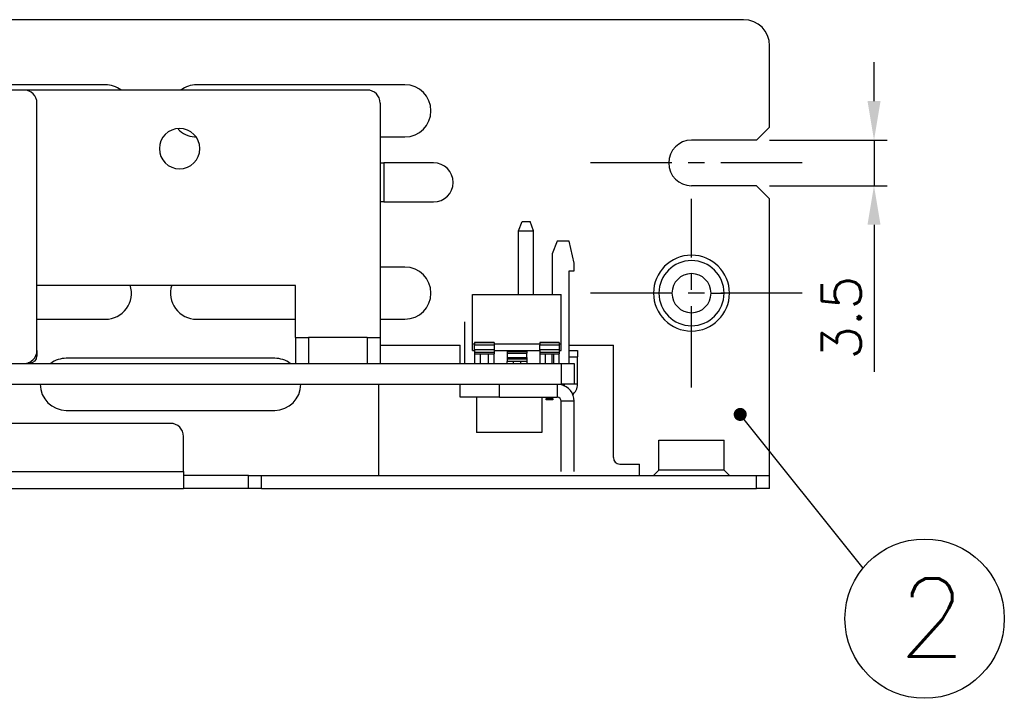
# Model space of a CAD drawing. Extents: x 210 to 804, y -840 to 420.
# Tile 6 of 50: x 599 to 674, y -722 to -670. Entities that reach past the tile are written whole.
import ezdxf

# ---------------------------------------------------------------- set-up
doc = ezdxf.new("R2010")
doc.units = 0
doc.header["$LTSCALE"] = 0.5
doc.linetypes.add('CENTER', pattern=[2, 1.25, -0.25, 0.25, -0.25])
doc.layers.get('0').update_dxf_attribs({"linetype": 'CONTINUOUS'})
doc.layers.get('Defpoints').update_dxf_attribs({"linetype": 'CONTINUOUS'})
for name, color, linetype in [('02___PRT_ALL_AXES', 7, 'CONTINUOUS'), ('c', 4, 'CENTER'), ('DIM', 7, 'CONTINUOUS')]:
    doc.layers.add(name, color=color, linetype=linetype)
doc.styles.add('SIMPLEX', font='SIMPLEX.shx')
doc.dimstyles.new('STANDARD$0', dxfattribs={"dimtxt": 3, "dimasz": 3, "dimexe": 1, "dimexo": 1, "dimgap": 1, "dimtad": 1, "dimdec": 1, "dimzin": 0, "dimdsep": 46, "dimtxsty": 'STANDARD', "dimcen": -0.5, "dimclrd": 2, "dimclre": 2, "dimclrt": 2, "dimadec": 1, "dimazin": 0, "dimtfac": 1, "dimtdec": 1, "dimtmove": 0, "dimatfit": 3, "dimfxl": 1, "dimtolj": 1, "dimtzin": 0, "dimarcsym": 0})

# ---------------------------------------------------------------- blocks, each defined once
blk = doc.blocks.new('*D141')
at = {"layer": 'Defpoints', "color": 0}
for p in [(655.303, -679.443), (664.316, -679.443), (655.303, -682.943)]:
    blk.add_point(p, dxfattribs=at)
at = {"layer": 'DIM', "lineweight": -2}
for p, q in [((664.316, -676.443), (664.316, -673.443)), ((656.303, -679.443), (665.316, -679.443)), ((664.316, -679.443), (664.316, -682.943)), ((656.303, -682.943), (665.316, -682.943)), ((664.316, -685.943), (664.316, -697.228))]:
    blk.add_line(p, q, dxfattribs=at)
at = {"layer": 'DIM'}
for points in [[(663.816, -676.443), (664.816, -676.443), (664.316, -679.443)], [(663.816, -685.943), (664.816, -685.943), (664.316, -682.943)]]:
    blk.add_solid(points, dxfattribs=at)
at = {"layer": 'DIM', "insert": (661.816, -693.086), "char_height": 3, "attachment_point": 5, "rotation": 90, "style": 'SIMPLEX'}
blk.add_mtext('\\A1;3.5', dxfattribs=at)

msp = doc.modelspace()

# ---------------------------------------------------------------- linework, layer by layer
at = {"color": 7, "linetype": 'Continuous'}
for p, q in [((629.806, -670.193), (520.806, -670.193)), ((654.303, -670.193), (629.806, -670.193)), ((656.303, -678.443), (656.303, -672.193)), ((599.053, -675.593), (540.053, -675.593)), ((605.303, -675.193), (589.303, -675.193)), ((625.403, -675.593), (599.053, -675.593)), ((628.303, -675.193), (612.303, -675.193)), ((600.053, -695.593), (600.053, -676.593)), ((626.403, -676.593), (626.403, -694.593)), ((655.303, -679.443), (656.303, -678.443)), ((626.403, -679.193), (628.303, -679.193)), ((655.303, -679.443), (650.303, -679.443)), ((626.403, -681.193), (626.689, -681.193)), ((630.503, -681.193), (626.689, -681.193)), ((626.689, -681.193), (626.689, -684.193)), ((655.303, -682.943), (650.303, -682.943)), ((656.303, -683.943), (655.303, -682.943)), ((656.303, -705.193), (656.303, -683.943)), ((626.689, -684.193), (626.403, -684.193)), ((626.689, -684.193), (630.503, -684.193)), ((637.033, -686.413), (637.295, -685.693)), ((637.295, -685.693), (637.911, -685.693)), ((638.173, -686.413), (637.911, -685.693)), ((637.033, -691.293), (637.033, -686.413)), ((637.033, -686.413), (638.173, -686.413)), ((638.173, -691.293), (638.173, -686.413)), ((639.999, -687.193), (639.603, -688.173)), ((640.911, -687.193), (639.999, -687.193)), ((641.303, -688.893), (640.911, -687.193)), ((639.603, -688.173), (639.603, -691.293)), ((628.303, -689.193), (626.403, -689.193)), ((641.303, -689.473), (641.303, -688.893)), ((640.903, -696.593), (640.903, -689.473)), ((640.903, -689.473), (641.303, -689.473)), ((619.903, -690.593), (600.053, -690.593)), ((619.903, -694.593), (619.903, -690.593)), ((633.503, -691.293), (635.034, -691.293)), ((633.503, -695.093), (633.503, -691.293)), ((635.034, -691.293), (636.903, -691.293)), ((636.903, -691.293), (638.772, -691.293)), ((638.772, -691.293), (640.303, -691.293)), ((640.303, -695.093), (640.303, -691.293)), ((600.053, -693.193), (605.303, -693.193)), ((612.303, -693.193), (619.903, -693.193)), ((626.403, -693.193), (628.303, -693.193)), ((632.903, -696.593), (632.903, -693.393)), ((619.903, -694.593), (619.903, -696.593)), ((619.903, -694.593), (620.903, -694.593)), ((625.403, -694.593), (620.903, -694.593)), ((620.903, -694.593), (620.903, -696.593)), ((625.403, -694.593), (626.403, -694.593)), ((625.403, -694.593), (625.403, -696.593)), ((626.403, -694.593), (626.403, -696.593)), ((626.403, -694.593), (626.403, -696.593)), ((626.403, -695.193), (632.553, -695.193)), ((632.553, -696.593), (632.553, -695.193)), ((633.503, -695.093), (633.653, -695.093)), ((633.503, -695.593), (633.503, -695.093)), ((633.653, -694.993), (633.653, -695.093)), ((633.653, -694.993), (635.153, -694.993)), ((635.153, -694.993), (633.653, -694.993)), ((633.653, -695.093), (633.653, -695.193)), ((633.653, -695.543), (633.653, -695.193)), ((635.153, -695.193), (633.653, -695.193)), ((635.153, -694.993), (635.153, -695.093)), ((635.153, -695.093), (638.653, -695.093)), ((635.153, -695.093), (635.153, -695.193)), ((635.153, -695.193), (635.153, -695.543)), ((638.653, -694.993), (638.653, -695.093)), ((638.653, -694.993), (640.153, -694.993)), ((640.153, -694.993), (638.653, -694.993)), ((638.653, -695.093), (638.653, -695.193)), ((638.653, -695.543), (638.653, -695.193)), ((640.153, -695.193), (638.653, -695.193)), ((640.153, -694.993), (640.153, -695.093)), ((640.153, -695.093), (640.303, -695.093)), ((640.153, -695.093), (640.153, -695.193)), ((640.153, -695.193), (640.153, -695.543)), ((640.303, -695.593), (640.303, -695.093)), ((640.903, -695.193), (644.303, -695.193)), ((644.303, -703.814), (644.303, -695.193)), ((600.053, -695.593), (600.053, -696.043)), ((618.303, -696.193), (602.303, -696.193)), ((633.503, -695.593), (633.653, -695.593)), ((633.653, -695.543), (633.653, -695.593)), ((635.153, -695.543), (633.653, -695.543)), ((633.653, -695.593), (633.653, -695.643)), ((633.653, -695.643), (633.653, -695.743)), ((633.653, -695.743), (633.653, -695.843)), ((635.153, -695.743), (633.653, -695.743)), ((633.653, -695.843), (633.653, -696.593)), ((633.653, -695.843), (634.103, -695.843)), ((634.103, -696.593), (634.103, -695.843)), ((634.103, -695.843), (634.703, -695.843)), ((634.703, -695.843), (634.703, -696.593)), ((634.703, -695.843), (635.153, -695.843)), ((635.153, -695.543), (635.153, -695.593)), ((635.153, -695.593), (638.653, -695.593)), ((635.153, -695.593), (635.153, -695.643)), ((635.153, -695.643), (635.153, -695.743)), ((635.153, -695.743), (635.153, -695.843)), ((635.153, -696.593), (635.153, -695.843)), ((636.153, -695.593), (636.153, -695.693)), ((636.153, -695.693), (636.153, -695.793)), ((637.653, -695.693), (636.153, -695.693)), ((636.153, -695.793), (636.153, -696.143)), ((636.153, -695.793), (637.653, -695.793)), ((636.153, -696.143), (636.153, -696.243)), ((636.153, -696.143), (637.653, -696.143)), ((637.653, -695.593), (637.653, -695.693)), ((637.653, -695.693), (637.653, -695.793)), ((637.653, -696.143), (637.653, -695.793)), ((637.653, -696.143), (637.653, -696.243)), ((638.653, -695.543), (638.653, -695.593)), ((640.153, -695.543), (638.653, -695.543)), ((638.653, -695.593), (638.653, -695.643)), ((638.653, -695.643), (638.653, -695.743)), ((638.653, -695.743), (638.653, -695.843)), ((640.153, -695.743), (638.653, -695.743)), ((638.653, -695.843), (638.653, -696.593)), ((638.653, -695.843), (639.103, -695.843)), ((639.103, -696.593), (639.103, -695.843)), ((639.103, -695.843), (639.703, -695.843)), ((639.603, -696.593), (639.603, -695.843)), ((639.703, -695.843), (639.703, -696.593)), ((639.703, -695.843), (640.153, -695.843)), ((640.153, -695.543), (640.153, -695.593)), ((640.153, -695.593), (640.303, -695.593)), ((640.153, -695.593), (640.153, -695.643)), ((640.153, -695.643), (640.153, -695.743)), ((640.153, -695.743), (640.153, -695.843)), ((640.153, -696.593), (640.153, -695.843)), ((640.903, -695.593), (641.553, -695.593)), ((640.903, -695.593), (641.553, -695.593)), ((640.903, -696.093), (641.553, -696.093)), ((641.553, -695.593), (641.553, -696.093)), ((641.553, -698.193), (641.553, -696.093)), ((596.253, -696.593), (599.053, -696.593)), ((596.253, -696.593), (599.053, -696.593)), ((599.053, -696.593), (640.303, -696.593)), ((599.553, -696.543), (599.365, -696.543)), ((636.153, -696.243), (636.153, -696.343)), ((636.153, -696.243), (637.653, -696.243)), ((637.653, -696.243), (636.153, -696.243)), ((636.153, -696.343), (636.153, -696.443)), ((636.153, -696.593), (636.153, -696.443)), ((636.603, -696.443), (636.153, -696.443)), ((636.603, -696.443), (636.603, -696.593)), ((637.203, -696.443), (636.603, -696.443)), ((637.203, -696.593), (637.203, -696.443)), ((637.653, -696.443), (637.203, -696.443)), ((637.653, -696.243), (637.653, -696.343)), ((637.653, -696.343), (637.653, -696.443)), ((637.653, -696.443), (637.653, -696.593)), ((640.303, -696.593), (641.303, -696.593)), ((640.303, -696.593), (640.303, -698.193)), ((641.303, -696.593), (641.303, -698.193)), ((510.303, -698.193), (640.303, -698.193)), ((626.303, -705.193), (626.303, -698.193)), ((632.553, -699.193), (632.553, -698.193)), ((632.553, -699.193), (632.553, -698.193)), ((635.553, -699.193), (635.553, -698.193)), ((640.003, -698.193), (640.003, -699.193)), ((640.153, -698.241), (640.153, -698.193)), ((641.303, -698.193), (640.303, -698.193)), ((640.553, -698.371), (640.553, -698.193)), ((641.553, -698.193), (641.303, -698.193)), ((635.553, -699.193), (632.553, -699.193)), ((633.803, -699.193), (633.803, -701.893)), ((635.553, -699.193), (640.003, -699.193)), ((638.803, -699.193), (638.803, -701.893)), ((639.153, -699.39), (639.153, -699.272)), ((639.153, -699.272), (639.653, -699.272)), ((639.653, -699.39), (639.153, -699.39)), ((639.653, -699.272), (639.653, -699.39)), ((640.303, -704.893), (640.303, -699.493)), ((641.303, -699.493), (640.303, -699.493)), ((641.303, -704.893), (641.303, -699.493)), ((602.303, -700.193), (618.303, -700.193)), ((610.303, -701.193), (540.303, -701.193)), ((611.303, -704.893), (611.303, -702.193)), ((634.804, -701.893), (633.804, -701.893)), ((636.303, -701.893), (634.804, -701.893)), ((637.803, -701.893), (636.303, -701.893)), ((638.803, -701.893), (637.803, -701.893)), ((644.803, -704.314), (646.303, -704.314)), ((646.303, -705.193), (646.303, -704.314)), ((539.303, -704.893), (611.303, -704.893)), ((611.303, -704.893), (611.303, -705.193)), ((611.303, -705.193), (611.303, -706.193)), ((616.303, -705.193), (611.303, -705.193)), ((616.303, -706.193), (616.303, -705.193)), ((616.303, -705.193), (617.303, -705.193)), ((617.303, -706.193), (617.303, -705.193)), ((617.303, -705.193), (655.303, -705.193)), ((655.303, -706.193), (655.303, -705.193)), ((655.303, -705.193), (656.303, -705.193)), ((656.303, -706.193), (656.303, -705.193)), ((539.303, -706.193), (611.303, -706.193)), ((539.303, -706.193), (611.303, -706.193)), ((616.303, -706.193), (611.303, -706.193)), ((616.303, -706.193), (611.303, -706.193)), ((617.303, -706.193), (616.303, -706.193)), ((617.303, -706.193), (616.303, -706.193)), ((617.303, -706.193), (655.303, -706.193)), ((656.303, -706.193), (655.303, -706.193))]:
    msp.add_line(p, q, dxfattribs=at)
for centre, radius, start, end in [((654.303, -672.193), 2, 0, 90), ((599.053, -676.593), 1, 0, 90), ((605.303, -677.193), 2, 53.3603, 90), ((612.303, -677.193), 2, 90, 126.6397), ((625.403, -676.593), 1, 0, 90), ((628.303, -677.193), 2, 270, 90), ((611.003, -680.093), 1.55, 0, 180), ((612.303, -677.193), 2, 224.91807, 265.62897), ((612.303, -677.193), 2, 265.62897, 270), ((611.003, -680.093), 1.55, 180, 0), ((630.503, -682.693), 1.5, 270, 90), ((628.303, -691.193), 2, 270, 90), ((605.303, -691.193), 2, 270, 17.48264), ((612.303, -691.193), 2, 162.51736, 270), ((599.053, -695.593), 1, 270, 0), ((599.553, -696.043), 0.5, 270, 0), ((602.303, -698.193), 2, 90, 126.6397), ((618.303, -698.193), 2, 53.3603, 90), ((602.303, -698.193), 2, 180, 270), ((618.303, -698.193), 2, 270, 0), ((640.003, -699.493), 1.3, 0, 79.24674), ((640.553, -698.193), 1, 306.63523, 0), ((640.003, -699.493), 0.3, 0, 90), ((610.303, -702.193), 1, 0, 90), ((644.803, -703.814), 0.5, 180, 270)]:
    msp.add_arc(centre, radius, start, end, dxfattribs=at)
at = {"layer": '02___PRT_ALL_AXES', "color": 7, "linetype": 'Continuous'}
for p, q in [((648.803, -691.193), (647.803, -691.193)), ((651.803, -691.193), (652.803, -691.193)), ((647.803, -702.493), (648.666, -702.493)), ((647.803, -704.779), (647.803, -702.493)), ((647.803, -704.779), (647.803, -702.493)), ((648.666, -702.493), (648.803, -702.493)), ((648.803, -702.493), (651.803, -702.493)), ((651.803, -702.493), (651.94, -702.493)), ((651.94, -702.493), (652.803, -702.493)), ((652.803, -704.779), (652.803, -702.493)), ((652.803, -704.779), (652.803, -702.493)), ((647.803, -704.779), (647.389, -705.193)), ((652.803, -704.779), (653.217, -705.193))]:
    msp.add_line(p, q, dxfattribs=at)
msp.add_lwpolyline([(652.803, -704.779), (652.702, -704.779), (651.941, -704.779), (650.659, -704.779), (649.948, -704.779), (648.666, -704.779), (647.905, -704.779), (647.803, -704.779)], dxfattribs=at)
for centre, radius, start, end in [((650.303, -681.193), 1.75, 90, 270), ((650.303, -691.193), 2.914, 0, 180), ((650.303, -691.193), 2.5, 0, 180), ((650.303, -691.193), 1.5, 0, 180), ((650.303, -691.193), 2.914, 180, 0), ((650.303, -691.193), 2.5, 180, 0), ((650.303, -691.193), 1.5, 180, 0)]:
    msp.add_arc(centre, radius, start, end, dxfattribs=at)
at = {"layer": 'c', "color": 7, "ltscale": 10}
for p, q in [((658.806, -681.193), (641.8, -681.193)), ((650.303, -698.443), (650.303, -683.942)), ((658.806, -691.193), (641.8, -691.193))]:
    msp.add_line(p, q, dxfattribs=at)
at = {"layer": 'DIM', "color": 7}
msp.add_line((663.482, -712.3), (654.043, -700.506), dxfattribs=at)
at = {"layer": 'DIM', "color": 7, "ltscale": 2, "const_width": 0.5}
msp.add_lwpolyline([(653.827, -700.631, 1), (654.26, -700.381, 1)], format="xyb", close=True, dxfattribs=at)
at = {"layer": 'DIM', "color": 7, "ltscale": 2}
msp.add_circle((668.203, -716.19), 6.117, dxfattribs=at)

# ---------------------------------------------------------------- texts
at = {"layer": 'DIM', "color": 7, "ltscale": 2, "style": 'SIMPLEX'}
msp.add_text('2', height=6, dxfattribs=at).set_placement((666.211, -719.104))

# ---------------------------------------------------------------- dimensions: what is measured, and where the dimension line sits
at = {"layer": 'DIM', "color": 7}
dim = msp.add_linear_dim(base=(664.316, -679.443), p1=(655.303, -682.943), p2=(655.303, -679.443), angle=90, dimstyle='STANDARD$0', override={"dimtxsty": 'SIMPLEX', "dimcen": -2, "dimclrd": 256, "dimclre": 256, "dimclrt": 256}, dxfattribs=at)
dim.commit()
dim.dimension.update_dxf_attribs({"geometry": '*D141', "text_midpoint": (664.316, -693.086), "dimtype": 160})

doc.saveas('drawing.dxf')
